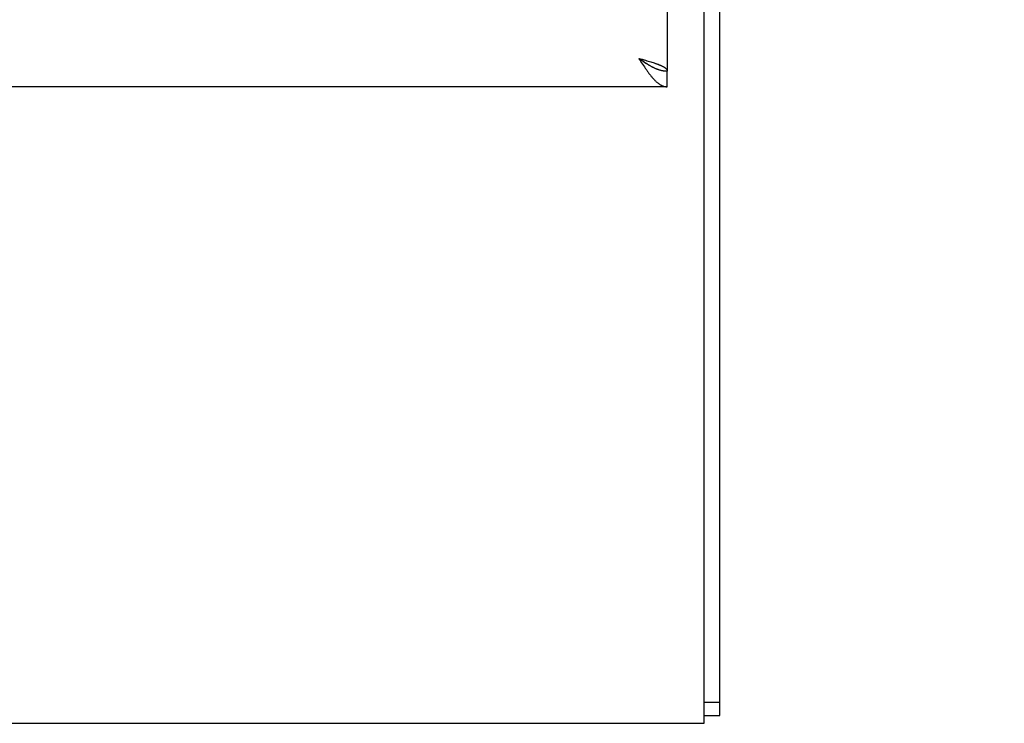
# Model space of a CAD drawing. Header units: inches. Extents: x 0 to 136, y 0 to 88.
# Tile 7 of 74: x 54.87 to 59.54, y 33.73 to 37.07. Entities that reach past the tile are written whole.
import ezdxf

# ---------------------------------------------------------------- set-up
doc = ezdxf.new("R2010")
doc.units = ezdxf.units.IN
doc.header["$LTSCALE"] = 7.48
doc.header["$MEASUREMENT"] = 0
doc.layers.get('0').update_dxf_attribs({"linetype": 'CONTINUOUS'})
doc.layers.add('DIMENSIONS', color=7, linetype='CONTINUOUS')
doc.styles.get("Standard").update_dxf_attribs({"font": 'arial.ttf'})
doc.dimstyles.new('DIMSTYLE_1', dxfattribs={"dimtxt": 0.6, "dimasz": 0.8, "dimexe": 0.09, "dimexo": 0.07, "dimgap": 0.0375, "dimtad": 0, "dimtih": 1, "dimtoh": 1, "dimzin": 4, "dimdsep": 46, "dimtxsty": 'Standard', "dimblk": '_FILLED', "dimblk1": '_FILLED', "dimblk2": '_FILLED', "dimcen": 0.09, "dimazin": 1, "dimtfac": 1, "dimtofl": 0, "dimtmove": 0, "dimatfit": 3, "dimldrblk": '_FILLED', "dimfxl": 0, "dimtolj": 1, "dimtzin": 4, "dimarcsym": 0})

# ---------------------------------------------------------------- blocks, each defined once
blk = doc.blocks.new('_FILLED')
at = {"color": 0, "linetype": 'ByBlock'}
blk.add_solid([(0, 0), (-1, 0.2), (-1, -0.2)], dxfattribs=at)
blk = doc.blocks.new('*D8')
at = {"layer": 'DIMENSIONS', "color": 2, "linetype": 'Continuous'}
for p, q in [((54.8151, 54.1922), (53.1295, 54.1922)), ((57.9401, 54.1922), (59.5401, 54.1922))]:
    blk.add_line(p, q, dxfattribs=at)
at = {"layer": 'DIMENSIONS', "color": 2, "linetype": 'Continuous', "xscale": 0.8, "yscale": 0.8, "zscale": 0.8}
blk.add_blockref('_FILLED', (54.8151, 54.1922), dxfattribs=at)
at = {"layer": 'DIMENSIONS', "color": 2, "linetype": 'Continuous', "xscale": 0.8, "yscale": 0.8, "zscale": 0.8, "rotation": 180}
blk.add_blockref('_FILLED', (57.9401, 54.1922), dxfattribs=at)
at = {"layer": 'DIMENSIONS', "color": 2, "linetype": 'Continuous', "insert": (52.8295, 54.4922), "char_height": 0.6, "width": 1.630483, "attachment_point": 3, "line_spacing_factor": 0.9}
blk.add_mtext('3.13', dxfattribs=at)

msp = doc.modelspace()

# ---------------------------------------------------------------- linework, layer by layer
at = {"color": 3, "linetype": 'Continuous'}
for p, q in [((58.1901, 33.7632), (58.1901, 73.9465)), ((57.9401, 60.9592), (57.9401, 36.8239)), ((57.8051, 36.8839), (57.8211, 36.8794)), ((57.8051, 36.8839), (57.8116, 36.8737)), ((57.8116, 36.8737), (57.8182, 36.8635)), ((57.8182, 36.8635), (57.8225, 36.8567)), ((57.8211, 36.8794), (57.8307, 36.8766)), ((57.8225, 36.8567), (57.8269, 36.8501)), ((57.8269, 36.8501), (57.8312, 36.8435)), ((57.8307, 36.8766), (57.8369, 36.8748)), ((57.8369, 36.8748), (57.8431, 36.873)), ((57.8431, 36.873), (57.8493, 36.8712)), ((57.8493, 36.8712), (57.8553, 36.8694)), ((57.8553, 36.8694), (57.8612, 36.8675)), ((57.8612, 36.8675), (57.867, 36.8657)), ((57.867, 36.8657), (57.8726, 36.8639)), ((57.9401, 36.7489), (33.0651, 36.7489))]:
    msp.add_line(p, q, dxfattribs=at)
at = {"color": 7, "linetype": 'Continuous'}
for p, q in [((58.1151, 33.7257), (58.1151, 37.6432)), ((57.8051, 36.8839), (57.8126, 36.8791)), ((57.8051, 36.8839), (57.8138, 36.8778)), ((57.8126, 36.8791), (57.8163, 36.8767)), ((57.8138, 36.8778), (57.8203, 36.8733)), ((57.8163, 36.8767), (57.82, 36.8743)), ((57.8203, 36.8733), (57.8247, 36.8703)), ((57.8247, 36.8703), (57.8291, 36.8674)), ((57.8291, 36.8674), (57.8334, 36.8645)), ((57.8334, 36.8645), (57.8378, 36.8617)), ((57.9401, 36.7489), (57.9401, 36.8239)), ((58.1151, 33.8262), (58.1901, 33.8262)), ((58.1151, 33.7632), (58.1901, 33.7632)), ((33.0151, 33.7257), (58.1151, 33.7257))]:
    msp.add_line(p, q, dxfattribs=at)
for points in [[(57.82, 36.8743), (57.8236, 36.8719), (57.8254, 36.8707), (57.8272, 36.8695), (57.8289, 36.8683), (57.8306, 36.8671), (57.8323, 36.8659), (57.834, 36.8647), (57.8356, 36.8635), (57.8373, 36.8623), (57.8388, 36.8611), (57.8399, 36.8603)], [(57.8378, 36.8617), (57.8399, 36.8603), (57.8421, 36.8589), (57.8443, 36.8575), (57.8465, 36.8561), (57.8486, 36.8548), (57.8508, 36.8535), (57.853, 36.8522), (57.8552, 36.8509), (57.8574, 36.8496), (57.8595, 36.8484), (57.8617, 36.8472), (57.8639, 36.846)], [(57.8639, 36.846), (57.8661, 36.8448), (57.8682, 36.8437), (57.8704, 36.8426), (57.8726, 36.8415), (57.8748, 36.8404), (57.877, 36.8394), (57.8791, 36.8384), (57.8813, 36.8374), (57.8835, 36.8365), (57.8857, 36.8355), (57.8878, 36.8347), (57.89, 36.8338), (57.8922, 36.833), (57.8944, 36.8322), (57.8966, 36.8315), (57.8987, 36.8307), (57.9009, 36.83), (57.9031, 36.8294), (57.9053, 36.8288), (57.9074, 36.8282), (57.9096, 36.8276), (57.9118, 36.8271), (57.914, 36.8267), (57.9161, 36.8262), (57.9183, 36.8258), (57.9205, 36.8255), (57.9227, 36.8251), (57.9249, 36.8249), (57.927, 36.8246), (57.9292, 36.8244), (57.9314, 36.8242), (57.9336, 36.8241), (57.9357, 36.824), (57.9379, 36.8239), (57.9401, 36.8239)]]:
    msp.add_lwpolyline(points, dxfattribs=at)
at = {"color": 3, "linetype": 'Continuous'}
for points in [[(57.8312, 36.8435), (57.8334, 36.8403), (57.8356, 36.837), (57.8378, 36.8338), (57.8399, 36.8307), (57.8421, 36.8276), (57.8443, 36.8245)], [(57.8726, 36.8639), (57.8781, 36.8621), (57.8808, 36.8612), (57.8834, 36.8603), (57.886, 36.8594), (57.8886, 36.8585), (57.8911, 36.8575), (57.8935, 36.8566), (57.8959, 36.8557), (57.8983, 36.8548), (57.9006, 36.8539), (57.9028, 36.853), (57.905, 36.8521), (57.9071, 36.8512), (57.9092, 36.8503), (57.9112, 36.8494), (57.9132, 36.8485), (57.9151, 36.8475), (57.9169, 36.8466), (57.9187, 36.8457), (57.9204, 36.8448), (57.922, 36.8439), (57.9236, 36.843), (57.9251, 36.8421), (57.9265, 36.8412), (57.9279, 36.8403), (57.9292, 36.8394), (57.9304, 36.8385), (57.9316, 36.8375), (57.9327, 36.8366), (57.9337, 36.8357), (57.9346, 36.8348), (57.9355, 36.8339), (57.9363, 36.833), (57.937, 36.8321), (57.9377, 36.8312), (57.9382, 36.8303), (57.9387, 36.8294), (57.9391, 36.8285), (57.9395, 36.8275), (57.9398, 36.8266), (57.9399, 36.8257), (57.9401, 36.8248), (57.9401, 36.8239)], [(57.8443, 36.8245), (57.8465, 36.8214), (57.8486, 36.8184), (57.8508, 36.8154), (57.853, 36.8125), (57.8552, 36.8096), (57.8574, 36.8068), (57.8595, 36.804), (57.8617, 36.8013), (57.8639, 36.7986), (57.8661, 36.796), (57.8682, 36.7934), (57.8704, 36.7909), (57.8726, 36.7885), (57.8748, 36.7861), (57.877, 36.7837), (57.8791, 36.7815), (57.8813, 36.7793), (57.8835, 36.7772), (57.8857, 36.7751), (57.8878, 36.7731), (57.89, 36.7712), (57.8922, 36.7693), (57.8944, 36.7676), (57.8966, 36.7659), (57.8987, 36.7643), (57.9009, 36.7627), (57.9031, 36.7612), (57.9053, 36.7599), (57.9074, 36.7585), (57.9096, 36.7573), (57.9118, 36.7562), (57.914, 36.7551), (57.9161, 36.7541), (57.9183, 36.7532), (57.9205, 36.7524), (57.9227, 36.7517), (57.9249, 36.751), (57.927, 36.7505), (57.9292, 36.75), (57.9314, 36.7496), (57.9336, 36.7493), (57.9357, 36.7491), (57.9379, 36.749), (57.9401, 36.7489)]]:
    msp.add_lwpolyline(points, dxfattribs=at)

# ---------------------------------------------------------------- dimensions: what is measured, and where the dimension line sits
at = {"layer": 'DIMENSIONS', "color": 2, "linetype": 'Continuous'}
dim = msp.add_linear_dim(base=(57.9401012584, 54.192152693), p1=(54.8151012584, 49.3915617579), p2=(57.9401012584, 36.8239117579), dimstyle='DIMSTYLE_1', dxfattribs=at)
dim.commit()
dim.dimension.update_dxf_attribs({"geometry": '*D8', "text_midpoint": (52.013519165, 54.1888063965), "dimtype": 160})

doc.saveas('drawing.dxf')
